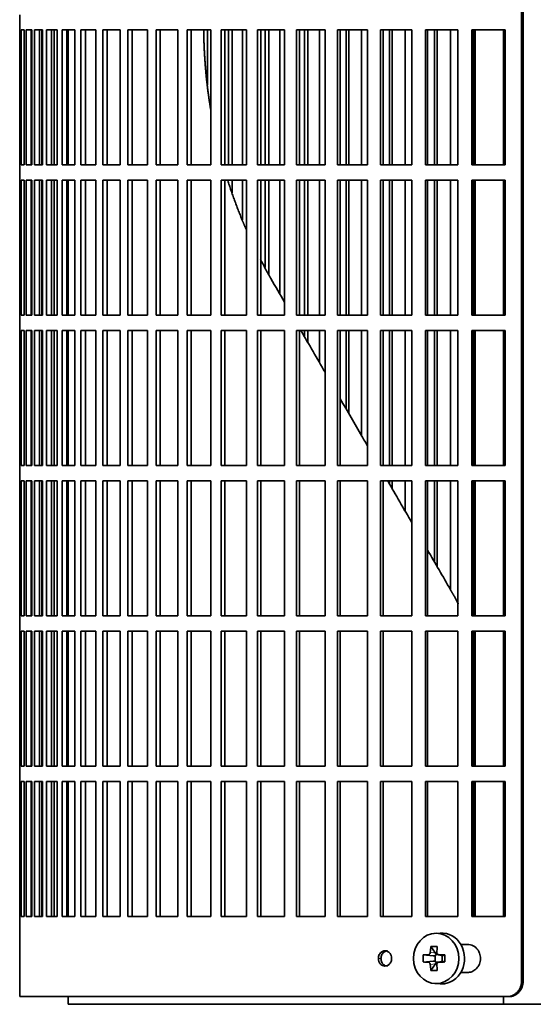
# Model space of a CAD drawing. Header units: millimetres. Extents: x 450 to 1334, y -1400 to 1414.
# Tile 11 of 25: x 456 to 557, y -121 to 72. Entities that reach past the tile are written whole.
import ezdxf

# ---------------------------------------------------------------- set-up
doc = ezdxf.new("R2010")
doc.units = ezdxf.units.MM
for name, color, linetype in [('M5X8_UNI7687', 7, 'Continuous'), ('VSI344-454_FILTR', 7, 'Continuous'), ('VSI344-454_SUPPO', 7, 'Continuous')]:
    doc.layers.add(name, color=color, linetype=linetype)

# ---------------------------------------------------------------- blocks, each defined once
blk = doc.blocks.new('SE')
at = {"layer": 'M5X8_UNI7687', "color": 7, "linetype": 'Continuous', "lineweight": 35}
for p, q in [((538.9, -107.5), (537.85, -107.57)), ((537.06, -110.16), (537.97, -111.46)), ((535.58, -111.8), (537.52, -111.96)), ((537.94, -113.06), (537.94, -111.93)), ((538.11, -111.74), (538.6, -111.74)), ((538.6, -111.77), (539.35, -111.96)), ((539.3, -111.95), (539.3, -113.04)), ((539.81, -111.8), (539.39, -111.96)), ((535.58, -113.19), (537.52, -113.03)), ((537.06, -114.83), (537.97, -113.53)), ((538.62, -113.24), (538.11, -113.24)), ((539.35, -113.02), (538.6, -113.22)), ((539.81, -113.19), (539.39, -113.03)), ((537.85, -117.41), (538.9, -117.48))]:
    blk.add_line(p, q, dxfattribs=at)
at = {"layer": 'M5X8_UNI7687', "color": 4, "linetype": 'Continuous', "lineweight": 9}
for p, q in [((537.52, -111.96), (536.51, -111.78)), ((536.96, -111.28), (537.97, -111.46)), ((538.7, -111.78), (539.39, -111.96)), ((536.51, -113.2), (537.52, -113.03)), ((537.97, -113.53), (536.96, -113.7)), ((539.39, -113.03), (538.7, -113.2))]:
    blk.add_line(p, q, dxfattribs=at)
at = {"layer": 'M5X8_UNI7687', "color": 7, "linetype": 'Continuous', "lineweight": 35}
for centre, radius, start, end in [((546.16, -112.49), 10.6, 176.2556, 183.7444), ((490.45, -112.49), 49.36, 359.1963, 0.8037)]:
    blk.add_arc(centre, radius, start, end, dxfattribs=at)
blk.add_ellipse((538.11, -112.49), major_axis=(0, -4.93), ratio=0.906308, dxfattribs=at)
for centre, major_axis, ratio, start_param, end_param in [((539.17, -112.49), (0, -5), 0.906308, 0, 3.201231), ((541.93, -112.49), (0, 10), 0.5, 1.335108, 1.449667), ((540.86, -115.56), (-8.86, 2.7), 0.529916, -1.123958, -0.974266), ((541.65, -112.49), (0, 10), 0.34202, 1.335108, 1.449667), ((541.79, -112.65), (-9.99, 0.37), 0.07899, -1.011873, -0.897313), ((537.51, -111.46), (0.85, -0.111), 0.58208, 4.795805, 5.314006), ((537.71, -111.49), (0.019, -0.502), 0.906042, 0.483343, 1.010141), ((537.51, -111.46), (0.561, -0.512), 0.450112, 0.58713, 1.105331), ((541.79, -112.65), (-9.99, 0.37), 0.07899, -1.36869, -1.254131), ((539.39, -111.46), (0.03, 0.507), 0.355475, 3.073309, 3.29989), ((541.79, -112.34), (-9.99, -0.37), 0.07899, 0.897313, 1.011873), ((541.93, -112.49), (0, -10), 0.5, -1.449667, -1.335108), ((537.51, -113.53), (0.85, 0.111), 0.58208, 0.96918, 1.487381), ((537.71, -113.49), (0.019, 0.502), 0.906042, 5.273044, 5.799842), ((537.51, -113.53), (0.561, 0.512), 0.450112, 5.177855, 5.696055), ((541.65, -112.49), (0, -10), 0.34202, -1.449667, -1.335108), ((541.79, -112.34), (-9.99, -0.37), 0.07899, 1.254131, 1.36869), ((539.39, -113.53), (0.03, -0.507), 0.355475, 2.983295, 3.209876), ((540.86, -109.43), (-8.86, -2.7), 0.529916, 0.974266, 1.123958), ((539.17, -112.49), (0, -5), 0.906308, 6.223547, 6.283185)]:
    blk.add_ellipse(centre, major_axis=major_axis, ratio=ratio, start_param=start_param, end_param=end_param, dxfattribs=at)
for points in [[(536.51, -111.78), (536.53, -111.78), (536.56, -111.78), (536.6, -111.77), (536.64, -111.76), (536.68, -111.74), (536.71, -111.72), (536.75, -111.7), (536.79, -111.67), (536.82, -111.64), (536.85, -111.6), (536.88, -111.56), (536.9, -111.52), (536.92, -111.47), (536.94, -111.43), (536.95, -111.38), (536.96, -111.34), (536.96, -111.3), (536.96, -111.28)], [(538.25, -111.28), (538.25, -111.3), (538.25, -111.34), (538.26, -111.38), (538.26, -111.43), (538.28, -111.47), (538.29, -111.52), (538.32, -111.56), (538.34, -111.6), (538.37, -111.64), (538.41, -111.67), (538.44, -111.7), (538.48, -111.72), (538.52, -111.74), (538.56, -111.76), (538.61, -111.77), (538.65, -111.78), (538.68, -111.78), (538.7, -111.78)], [(536.96, -113.7), (536.96, -113.68), (536.96, -113.65), (536.95, -113.6), (536.94, -113.56), (536.92, -113.51), (536.9, -113.47), (536.88, -113.43), (536.85, -113.39), (536.82, -113.35), (536.79, -113.32), (536.75, -113.29), (536.71, -113.26), (536.68, -113.24), (536.64, -113.23), (536.6, -113.21), (536.56, -113.21), (536.53, -113.2), (536.51, -113.2)], [(538.7, -113.2), (538.68, -113.2), (538.65, -113.21), (538.61, -113.21), (538.56, -113.23), (538.52, -113.24), (538.48, -113.26), (538.44, -113.29), (538.41, -113.32), (538.37, -113.35), (538.34, -113.39), (538.32, -113.43), (538.29, -113.47), (538.28, -113.51), (538.26, -113.56), (538.26, -113.6), (538.25, -113.65), (538.25, -113.68), (538.25, -113.7)]]:
    blk.add_open_spline(points, degree=3, dxfattribs=at)
at = {"layer": 'VSI344-454_FILTR', "color": 7, "linetype": 'Continuous', "lineweight": 35}
for p, q in [((554.88, -116.99), (554.88, 154.01)), ((555.19, -116.99), (555.19, 154.01)), ((456.32, 72.76), (456.32, 69.76)), ((456.32, 69.76), (456.44, 69.76)), ((456.32, 43.26), (456.32, 69.76)), ((456.44, 43.26), (456.44, 69.76)), ((456.6, 69.76), (457.21, 69.76)), ((456.6, 43.26), (456.6, 69.76)), ((457.21, 43.26), (457.21, 69.76)), ((457.58, 69.76), (458.68, 69.76)), ((457.58, 43.26), (457.58, 69.76)), ((458.56, 43.26), (458.56, 69.76)), ((458.68, 43.26), (458.68, 69.76)), ((459.25, 69.76), (460.83, 69.76)), ((459.25, 43.26), (459.25, 69.76)), ((460.22, 43.26), (460.22, 69.76)), ((460.65, 43.26), (460.65, 69.76)), ((460.83, 43.26), (460.83, 69.76)), ((461.6, 69.76), (463.66, 69.76)), ((461.6, 43.26), (461.6, 69.76)), ((462.56, 43.26), (462.56, 69.76)), ((463.12, 43.26), (463.12, 69.76)), ((463.66, 43.26), (463.66, 69.76)), ((464.63, 69.76), (467.15, 69.76)), ((464.63, 43.26), (464.63, 69.76)), ((465.56, 43.26), (465.56, 69.76)), ((467.15, 43.26), (467.15, 69.76)), ((468.31, 69.76), (471.29, 69.76)), ((468.31, 43.26), (468.31, 69.76)), ((469.22, 43.26), (469.22, 69.76)), ((471.29, 43.26), (471.29, 69.76)), ((472.64, 69.76), (476.05, 69.76)), ((472.64, 43.26), (472.64, 69.76)), ((473.52, 43.26), (473.52, 69.76)), ((476.05, 43.26), (476.05, 69.76)), ((477.59, 69.76), (481.42, 69.76)), ((477.59, 43.26), (477.59, 69.76)), ((478.43, 43.26), (478.43, 69.76)), ((481.42, 43.26), (481.42, 69.76)), ((483.13, 69.76), (487.36, 69.76)), ((483.13, 43.26), (483.13, 69.76)), ((483.93, 43.26), (483.93, 69.76)), ((487.36, 43.26), (487.36, 69.76)), ((489.24, 69.76), (493.86, 69.76)), ((489.24, 43.26), (489.24, 69.76)), ((490, 43.26), (490, 69.76)), ((493.23, 58.99), (493.23, 69.76)), ((493.86, 43.26), (493.86, 69.76)), ((495.89, 69.76), (500.86, 69.76)), ((495.89, 43.26), (495.89, 69.76)), ((496.6, 43.26), (496.6, 69.76)), ((497.3, 43.26), (497.3, 69.76)), ((498.03, 43.26), (498.03, 69.76)), ((500.09, 43.26), (500.09, 69.76)), ((500.86, 43.26), (500.86, 69.76)), ((503.05, 69.76), (508.36, 69.76)), ((503.05, 43.26), (503.05, 69.76)), ((503.7, 43.26), (503.7, 69.76)), ((504.55, 43.26), (504.55, 69.76)), ((505.23, 43.26), (505.23, 69.76)), ((507.43, 43.26), (507.43, 69.76)), ((508.36, 43.26), (508.36, 69.76)), ((510.67, 69.76), (516.29, 69.76)), ((510.67, 43.26), (510.67, 69.76)), ((511.28, 43.26), (511.28, 69.76)), ((512.27, 43.26), (512.27, 69.76)), ((512.9, 43.26), (512.9, 69.76)), ((515.23, 43.26), (515.23, 69.76)), ((516.29, 43.26), (516.29, 69.76)), ((518.73, 69.76), (524.63, 69.76)), ((518.73, 43.26), (518.73, 69.76)), ((519.28, 43.26), (519.28, 69.76)), ((520.41, 43.26), (520.41, 69.76)), ((520.99, 43.26), (520.99, 69.76)), ((523.43, 43.26), (523.43, 69.76)), ((524.63, 43.26), (524.63, 69.76)), ((527.19, 69.76), (533.34, 69.76)), ((527.19, 43.26), (527.19, 69.76)), ((527.68, 43.26), (527.68, 69.76)), ((528.95, 43.26), (528.95, 69.76)), ((529.46, 43.26), (529.46, 69.76)), ((532.01, 43.26), (532.01, 69.76)), ((533.34, 43.26), (533.34, 69.76)), ((536, 69.76), (542.38, 69.76)), ((536, 43.26), (536, 69.76)), ((536.42, 43.26), (536.42, 69.76)), ((537.82, 43.26), (537.82, 69.76)), ((538.28, 43.26), (538.28, 69.76)), ((540.92, 43.26), (540.92, 69.76)), ((542.38, 43.26), (542.38, 69.76)), ((545.12, 69.76), (551.69, 69.76)), ((545.12, 43.26), (545.12, 69.76)), ((545.48, 43.26), (545.48, 69.76)), ((551.69, 43.26), (551.69, 69.76)), ((456.32, 43.26), (456.44, 43.26)), ((456.32, 43.26), (456.32, 40.26)), ((456.6, 43.26), (457.21, 43.26)), ((457.58, 43.26), (458.68, 43.26)), ((459.25, 43.26), (460.83, 43.26)), ((461.6, 43.26), (463.66, 43.26)), ((464.63, 43.26), (467.15, 43.26)), ((468.31, 43.26), (471.29, 43.26)), ((472.64, 43.26), (476.05, 43.26)), ((477.59, 43.26), (481.42, 43.26)), ((483.13, 43.26), (487.36, 43.26)), ((489.24, 43.26), (493.86, 43.26)), ((495.89, 43.26), (500.86, 43.26)), ((503.05, 43.26), (508.36, 43.26)), ((510.67, 43.26), (516.29, 43.26)), ((518.73, 43.26), (524.63, 43.26)), ((527.19, 43.26), (533.34, 43.26)), ((536, 43.26), (542.38, 43.26)), ((545.12, 43.26), (551.69, 43.26)), ((456.32, 40.26), (456.44, 40.26)), ((456.32, 13.76), (456.32, 40.26)), ((456.44, 13.76), (456.44, 40.26)), ((456.6, 40.26), (457.21, 40.26)), ((456.6, 13.76), (456.6, 40.26)), ((457.21, 13.76), (457.21, 40.26)), ((457.58, 40.26), (458.68, 40.26)), ((457.58, 13.76), (457.58, 40.26)), ((458.56, 13.76), (458.56, 40.26)), ((458.68, 13.76), (458.68, 40.26)), ((459.25, 40.26), (460.83, 40.26)), ((459.25, 13.76), (459.25, 40.26)), ((460.22, 13.76), (460.22, 40.26)), ((460.65, 13.76), (460.65, 40.26)), ((460.83, 13.76), (460.83, 40.26)), ((461.6, 40.26), (463.66, 40.26)), ((461.6, 13.76), (461.6, 40.26)), ((462.56, 13.76), (462.56, 40.26)), ((463.12, 13.76), (463.12, 40.26)), ((463.66, 13.76), (463.66, 40.26)), ((464.63, 40.26), (467.15, 40.26)), ((464.63, 13.76), (464.63, 40.26)), ((465.56, 13.76), (465.56, 40.26)), ((467.15, 13.76), (467.15, 40.26)), ((468.31, 40.26), (471.29, 40.26)), ((468.31, 13.76), (468.31, 40.26)), ((469.22, 13.76), (469.22, 40.26)), ((471.29, 13.76), (471.29, 40.26)), ((472.64, 40.26), (476.05, 40.26)), ((472.64, 13.76), (472.64, 40.26)), ((473.52, 13.76), (473.52, 40.26)), ((476.05, 13.76), (476.05, 40.26)), ((477.59, 40.26), (481.42, 40.26)), ((477.59, 13.76), (477.59, 40.26)), ((478.43, 13.76), (478.43, 40.26)), ((481.42, 13.76), (481.42, 40.26)), ((483.13, 40.26), (487.36, 40.26)), ((483.13, 13.76), (483.13, 40.26)), ((483.93, 13.76), (483.93, 40.26)), ((487.36, 13.76), (487.36, 40.26)), ((489.24, 40.26), (493.86, 40.26)), ((489.24, 13.76), (489.24, 40.26)), ((490, 13.76), (490, 40.26)), ((493.86, 13.76), (493.86, 40.26)), ((495.89, 40.26), (500.86, 40.26)), ((495.89, 13.76), (495.89, 40.26)), ((496.6, 13.76), (496.6, 40.26)), ((498.03, 37.82), (498.03, 40.26)), ((500.09, 32.52), (500.09, 40.26)), ((500.86, 13.76), (500.86, 40.26)), ((503.05, 40.26), (508.36, 40.26)), ((503.05, 13.76), (503.05, 40.26)), ((503.7, 13.76), (503.7, 40.26)), ((504.55, 23.11), (504.55, 40.26)), ((505.23, 21.8), (505.23, 40.26)), ((507.43, 17.91), (507.43, 40.26)), ((508.36, 13.76), (508.36, 40.26)), ((510.67, 40.26), (516.29, 40.26)), ((510.67, 13.76), (510.67, 40.26)), ((511.28, 13.76), (511.28, 40.26)), ((512.27, 13.76), (512.27, 40.26)), ((512.9, 13.76), (512.9, 40.26)), ((515.23, 13.76), (515.23, 40.26)), ((516.29, 13.76), (516.29, 40.26)), ((518.73, 40.26), (524.63, 40.26)), ((518.73, 13.76), (518.73, 40.26)), ((519.28, 13.76), (519.28, 40.26)), ((520.41, 13.76), (520.41, 40.26)), ((520.99, 13.76), (520.99, 40.26)), ((523.43, 13.76), (523.43, 40.26)), ((524.63, 13.76), (524.63, 40.26)), ((527.19, 40.26), (533.34, 40.26)), ((527.19, 13.76), (527.19, 40.26)), ((527.68, 13.76), (527.68, 40.26)), ((528.95, 13.76), (528.95, 40.26)), ((529.46, 13.76), (529.46, 40.26)), ((532.01, 13.76), (532.01, 40.26)), ((533.34, 13.76), (533.34, 40.26)), ((536, 40.26), (542.38, 40.26)), ((536, 13.76), (536, 40.26)), ((536.42, 13.76), (536.42, 40.26)), ((537.82, 13.76), (537.82, 40.26)), ((538.28, 13.76), (538.28, 40.26)), ((540.92, 13.76), (540.92, 40.26)), ((542.38, 13.76), (542.38, 40.26)), ((545.12, 40.26), (551.69, 40.26)), ((545.12, 13.76), (545.12, 40.26)), ((545.48, 13.76), (545.48, 40.26)), ((551.69, 13.76), (551.69, 40.26)), ((456.32, 13.76), (456.44, 13.76)), ((456.32, 13.76), (456.32, 10.76)), ((456.6, 13.76), (457.21, 13.76)), ((457.58, 13.76), (458.68, 13.76)), ((459.25, 13.76), (460.83, 13.76)), ((461.6, 13.76), (463.66, 13.76)), ((464.63, 13.76), (467.15, 13.76)), ((468.31, 13.76), (471.29, 13.76)), ((472.64, 13.76), (476.05, 13.76)), ((477.59, 13.76), (481.42, 13.76)), ((483.13, 13.76), (487.36, 13.76)), ((489.24, 13.76), (493.86, 13.76)), ((495.89, 13.76), (500.86, 13.76)), ((503.05, 13.76), (508.36, 13.76)), ((510.67, 13.76), (516.29, 13.76)), ((518.73, 13.76), (524.63, 13.76)), ((527.19, 13.76), (533.34, 13.76)), ((536, 13.76), (542.38, 13.76)), ((545.12, 13.76), (551.69, 13.76)), ((456.32, 10.76), (456.44, 10.76)), ((456.32, -15.74), (456.32, 10.76)), ((456.44, -15.74), (456.44, 10.76)), ((456.6, 10.76), (457.21, 10.76)), ((456.6, -15.74), (456.6, 10.76)), ((457.21, -15.74), (457.21, 10.76)), ((457.58, 10.76), (458.68, 10.76)), ((457.58, -15.74), (457.58, 10.76)), ((458.56, -15.74), (458.56, 10.76)), ((458.68, -15.74), (458.68, 10.76)), ((459.25, 10.76), (460.83, 10.76)), ((459.25, -15.74), (459.25, 10.76)), ((460.22, -15.74), (460.22, 10.76)), ((460.65, -15.74), (460.65, 10.76)), ((460.83, -15.74), (460.83, 10.76)), ((461.6, 10.76), (463.66, 10.76)), ((461.6, -15.74), (461.6, 10.76)), ((462.56, -15.74), (462.56, 10.76)), ((463.12, -15.74), (463.12, 10.76)), ((463.66, -15.74), (463.66, 10.76)), ((464.63, 10.76), (467.15, 10.76)), ((464.63, -15.74), (464.63, 10.76)), ((465.56, -15.74), (465.56, 10.76)), ((467.15, -15.74), (467.15, 10.76)), ((468.31, 10.76), (471.29, 10.76)), ((468.31, -15.74), (468.31, 10.76)), ((469.22, -15.74), (469.22, 10.76)), ((471.29, -15.74), (471.29, 10.76)), ((472.64, 10.76), (476.05, 10.76)), ((472.64, -15.74), (472.64, 10.76)), ((473.52, -15.74), (473.52, 10.76)), ((476.05, -15.74), (476.05, 10.76)), ((477.59, 10.76), (481.42, 10.76)), ((477.59, -15.74), (477.59, 10.76)), ((478.43, -15.74), (478.43, 10.76)), ((481.42, -15.74), (481.42, 10.76)), ((483.13, 10.76), (487.36, 10.76)), ((483.13, -15.74), (483.13, 10.76)), ((483.93, -15.74), (483.93, 10.76)), ((487.36, -15.74), (487.36, 10.76)), ((489.24, 10.76), (493.86, 10.76)), ((489.24, -15.74), (489.24, 10.76)), ((490, -15.74), (490, 10.76)), ((493.86, -15.74), (493.86, 10.76)), ((495.89, 10.76), (500.86, 10.76)), ((495.89, -15.74), (495.89, 10.76)), ((496.6, -15.74), (496.6, 10.76)), ((500.86, -15.74), (500.86, 10.76)), ((503.05, 10.76), (508.36, 10.76)), ((503.05, -15.74), (503.05, 10.76)), ((503.7, -15.74), (503.7, 10.76)), ((508.36, -15.74), (508.36, 10.76)), ((510.67, 10.76), (516.29, 10.76)), ((510.67, -15.74), (510.67, 10.76)), ((511.28, -15.74), (511.28, 10.76)), ((512.27, 9.53), (512.27, 10.76)), ((512.9, 8.44), (512.9, 10.76)), ((515.23, 4.41), (515.23, 10.76)), ((516.29, -15.74), (516.29, 10.76)), ((518.73, 10.76), (524.63, 10.76)), ((518.73, -15.74), (518.73, 10.76)), ((519.28, -15.74), (519.28, 10.76)), ((520.41, -4.58), (520.41, 10.76)), ((520.99, -5.57), (520.99, 10.76)), ((523.43, -9.8), (523.43, 10.76)), ((524.63, -15.74), (524.63, 10.76)), ((527.19, 10.76), (533.34, 10.76)), ((527.19, -15.74), (527.19, 10.76)), ((527.68, -15.74), (527.68, 10.76)), ((528.95, -15.74), (528.95, 10.76)), ((529.46, -15.74), (529.46, 10.76)), ((532.01, -15.74), (532.01, 10.76)), ((533.34, -15.74), (533.34, 10.76)), ((536, 10.76), (542.38, 10.76)), ((536, -15.74), (536, 10.76)), ((536.42, -15.74), (536.42, 10.76)), ((537.82, -15.74), (537.82, 10.76)), ((538.28, -15.74), (538.28, 10.76)), ((540.92, -15.74), (540.92, 10.76)), ((542.38, -15.74), (542.38, 10.76)), ((545.12, 10.76), (551.69, 10.76)), ((545.12, -15.74), (545.12, 10.76)), ((545.48, -15.74), (545.48, 10.76)), ((551.69, -15.74), (551.69, 10.76)), ((456.32, -15.74), (456.44, -15.74)), ((456.32, -15.74), (456.32, -18.74)), ((456.6, -15.74), (457.21, -15.74)), ((457.58, -15.74), (458.68, -15.74)), ((459.25, -15.74), (460.83, -15.74)), ((461.6, -15.74), (463.66, -15.74)), ((464.63, -15.74), (467.15, -15.74)), ((468.31, -15.74), (471.29, -15.74)), ((472.64, -15.74), (476.05, -15.74)), ((477.59, -15.74), (481.42, -15.74)), ((483.13, -15.74), (487.36, -15.74)), ((489.24, -15.74), (493.86, -15.74)), ((495.89, -15.74), (500.86, -15.74)), ((503.05, -15.74), (508.36, -15.74)), ((510.67, -15.74), (516.29, -15.74)), ((518.73, -15.74), (524.63, -15.74)), ((527.19, -15.74), (533.34, -15.74)), ((536, -15.74), (542.38, -15.74)), ((545.12, -15.74), (551.69, -15.74)), ((456.32, -18.74), (456.44, -18.74)), ((456.32, -45.24), (456.32, -18.74)), ((456.44, -45.24), (456.44, -18.74)), ((456.6, -18.74), (457.21, -18.74)), ((456.6, -45.24), (456.6, -18.74)), ((457.21, -45.24), (457.21, -18.74)), ((457.58, -18.74), (458.68, -18.74)), ((457.58, -45.24), (457.58, -18.74)), ((458.56, -45.24), (458.56, -18.74)), ((458.68, -45.24), (458.68, -18.74)), ((459.25, -18.74), (460.83, -18.74)), ((459.25, -45.24), (459.25, -18.74)), ((460.22, -45.24), (460.22, -18.74)), ((460.65, -45.24), (460.65, -18.74)), ((460.83, -45.24), (460.83, -18.74)), ((461.6, -18.74), (463.66, -18.74)), ((461.6, -45.24), (461.6, -18.74)), ((462.56, -45.24), (462.56, -18.74)), ((463.12, -45.24), (463.12, -18.74)), ((463.66, -45.24), (463.66, -18.74)), ((464.63, -18.74), (467.15, -18.74)), ((464.63, -45.24), (464.63, -18.74)), ((465.56, -45.24), (465.56, -18.74)), ((467.15, -45.24), (467.15, -18.74)), ((468.31, -18.74), (471.29, -18.74)), ((468.31, -45.24), (468.31, -18.74)), ((469.22, -45.24), (469.22, -18.74)), ((471.29, -45.24), (471.29, -18.74)), ((472.64, -18.74), (476.05, -18.74)), ((472.64, -45.24), (472.64, -18.74)), ((473.52, -45.24), (473.52, -18.74)), ((476.05, -45.24), (476.05, -18.74)), ((477.59, -18.74), (481.42, -18.74)), ((477.59, -45.24), (477.59, -18.74)), ((478.43, -45.24), (478.43, -18.74)), ((481.42, -45.24), (481.42, -18.74)), ((483.13, -18.74), (487.36, -18.74)), ((483.13, -45.24), (483.13, -18.74)), ((483.93, -45.24), (483.93, -18.74)), ((487.36, -45.24), (487.36, -18.74)), ((489.24, -18.74), (493.86, -18.74)), ((489.24, -45.24), (489.24, -18.74)), ((490, -45.24), (490, -18.74)), ((493.86, -45.24), (493.86, -18.74)), ((495.89, -18.74), (500.86, -18.74)), ((495.89, -45.24), (495.89, -18.74)), ((496.6, -45.24), (496.6, -18.74)), ((500.86, -45.24), (500.86, -18.74)), ((503.05, -18.74), (508.36, -18.74)), ((503.05, -45.24), (503.05, -18.74)), ((503.7, -45.24), (503.7, -18.74)), ((508.36, -45.24), (508.36, -18.74)), ((510.67, -18.74), (516.29, -18.74)), ((510.67, -45.24), (510.67, -18.74)), ((511.28, -45.24), (511.28, -18.74)), ((516.29, -45.24), (516.29, -18.74)), ((518.73, -18.74), (524.63, -18.74)), ((518.73, -45.24), (518.73, -18.74)), ((519.28, -45.24), (519.28, -18.74)), ((524.63, -45.24), (524.63, -18.74)), ((527.19, -18.74), (533.34, -18.74)), ((527.19, -45.24), (527.19, -18.74)), ((527.68, -45.24), (527.68, -18.74)), ((528.95, -19.35), (528.95, -18.74)), ((529.46, -20.25), (529.46, -18.74)), ((532.01, -24.66), (532.01, -18.74)), ((533.34, -45.24), (533.34, -18.74)), ((536, -18.74), (542.38, -18.74)), ((536, -45.24), (536, -18.74)), ((536.42, -45.24), (536.42, -18.74)), ((537.82, -34.73), (537.82, -18.74)), ((538.28, -35.52), (538.28, -18.74)), ((540.92, -40.09), (540.92, -18.74)), ((542.38, -45.24), (542.38, -18.74)), ((545.12, -18.74), (551.69, -18.74)), ((545.12, -45.24), (545.12, -18.74)), ((545.48, -45.24), (545.48, -18.74)), ((551.69, -45.24), (551.69, -18.74)), ((456.32, -45.24), (456.44, -45.24)), ((456.32, -45.24), (456.32, -48.24)), ((456.6, -45.24), (457.21, -45.24)), ((457.58, -45.24), (458.68, -45.24)), ((459.25, -45.24), (460.83, -45.24)), ((461.6, -45.24), (463.66, -45.24)), ((464.63, -45.24), (467.15, -45.24)), ((468.31, -45.24), (471.29, -45.24)), ((472.64, -45.24), (476.05, -45.24)), ((477.59, -45.24), (481.42, -45.24)), ((483.13, -45.24), (487.36, -45.24)), ((489.24, -45.24), (493.86, -45.24)), ((495.89, -45.24), (500.86, -45.24)), ((503.05, -45.24), (508.36, -45.24)), ((510.67, -45.24), (516.29, -45.24)), ((518.73, -45.24), (524.63, -45.24)), ((527.19, -45.24), (533.34, -45.24)), ((536, -45.24), (542.38, -45.24)), ((545.12, -45.24), (551.69, -45.24)), ((456.32, -48.24), (456.44, -48.24)), ((456.32, -74.74), (456.32, -48.24)), ((456.44, -74.74), (456.44, -48.24)), ((456.6, -48.24), (457.21, -48.24)), ((456.6, -74.74), (456.6, -48.24)), ((457.21, -74.74), (457.21, -48.24)), ((457.58, -48.24), (458.68, -48.24)), ((457.58, -74.74), (457.58, -48.24)), ((458.56, -74.74), (458.56, -48.24)), ((458.68, -74.74), (458.68, -48.24)), ((459.25, -48.24), (460.83, -48.24)), ((459.25, -74.74), (459.25, -48.24)), ((460.22, -74.74), (460.22, -48.24)), ((460.65, -74.74), (460.65, -48.24)), ((460.83, -74.74), (460.83, -48.24)), ((461.6, -48.24), (463.66, -48.24)), ((461.6, -74.74), (461.6, -48.24)), ((462.56, -74.74), (462.56, -48.24)), ((463.12, -74.74), (463.12, -48.24)), ((463.66, -74.74), (463.66, -48.24)), ((464.63, -48.24), (467.15, -48.24)), ((464.63, -74.74), (464.63, -48.24)), ((465.56, -74.74), (465.56, -48.24)), ((467.15, -74.74), (467.15, -48.24)), ((468.31, -48.24), (471.29, -48.24)), ((468.31, -74.74), (468.31, -48.24)), ((469.22, -74.74), (469.22, -48.24)), ((471.29, -74.74), (471.29, -48.24)), ((472.64, -48.24), (476.05, -48.24)), ((472.64, -74.74), (472.64, -48.24)), ((473.52, -74.74), (473.52, -48.24)), ((476.05, -74.74), (476.05, -48.24)), ((477.59, -48.24), (481.42, -48.24)), ((477.59, -74.74), (477.59, -48.24)), ((478.43, -74.74), (478.43, -48.24)), ((481.42, -74.74), (481.42, -48.24)), ((483.13, -48.24), (487.36, -48.24)), ((483.13, -74.74), (483.13, -48.24)), ((483.93, -74.74), (483.93, -48.24)), ((487.36, -74.74), (487.36, -48.24)), ((489.24, -48.24), (493.86, -48.24)), ((489.24, -74.74), (489.24, -48.24)), ((490, -74.74), (490, -48.24)), ((493.86, -74.74), (493.86, -48.24)), ((495.89, -48.24), (500.86, -48.24)), ((495.89, -74.74), (495.89, -48.24)), ((496.6, -74.74), (496.6, -48.24)), ((500.86, -74.74), (500.86, -48.24)), ((503.05, -48.24), (508.36, -48.24)), ((503.05, -74.74), (503.05, -48.24)), ((503.7, -74.74), (503.7, -48.24)), ((508.36, -74.74), (508.36, -48.24)), ((510.67, -48.24), (516.29, -48.24)), ((510.67, -74.74), (510.67, -48.24)), ((511.28, -74.74), (511.28, -48.24)), ((516.29, -74.74), (516.29, -48.24)), ((518.73, -48.24), (524.63, -48.24)), ((518.73, -74.74), (518.73, -48.24)), ((519.28, -74.74), (519.28, -48.24)), ((524.63, -74.74), (524.63, -48.24)), ((527.19, -48.24), (533.34, -48.24)), ((527.19, -74.74), (527.19, -48.24)), ((527.68, -74.74), (527.68, -48.24)), ((533.34, -74.74), (533.34, -48.24)), ((536, -48.24), (542.38, -48.24)), ((536, -74.74), (536, -48.24)), ((536.42, -74.74), (536.42, -48.24)), ((542.38, -74.74), (542.38, -48.24)), ((545.12, -48.24), (551.69, -48.24)), ((545.12, -74.74), (545.12, -48.24)), ((545.48, -74.74), (545.48, -48.24)), ((551.69, -74.74), (551.69, -48.24)), ((456.32, -74.74), (456.44, -74.74)), ((456.32, -74.74), (456.32, -77.74)), ((456.6, -74.74), (457.21, -74.74)), ((457.58, -74.74), (458.68, -74.74)), ((459.25, -74.74), (460.83, -74.74)), ((461.6, -74.74), (463.66, -74.74)), ((464.63, -74.74), (467.15, -74.74)), ((468.31, -74.74), (471.29, -74.74)), ((472.64, -74.74), (476.05, -74.74)), ((477.59, -74.74), (481.42, -74.74)), ((483.13, -74.74), (487.36, -74.74)), ((489.24, -74.74), (493.86, -74.74)), ((495.89, -74.74), (500.86, -74.74)), ((503.05, -74.74), (508.36, -74.74)), ((510.67, -74.74), (516.29, -74.74)), ((518.73, -74.74), (524.63, -74.74)), ((527.19, -74.74), (533.34, -74.74)), ((536, -74.74), (542.38, -74.74)), ((545.12, -74.74), (551.69, -74.74)), ((456.32, -77.74), (456.44, -77.74)), ((456.32, -104.24), (456.32, -77.74)), ((456.44, -104.24), (456.44, -77.74)), ((456.6, -77.74), (457.21, -77.74)), ((456.6, -104.24), (456.6, -77.74)), ((457.21, -104.24), (457.21, -77.74)), ((457.58, -77.74), (458.68, -77.74)), ((457.58, -104.24), (457.58, -77.74)), ((458.56, -104.24), (458.56, -77.74)), ((458.68, -104.24), (458.68, -77.74)), ((459.25, -77.74), (460.83, -77.74)), ((459.25, -104.24), (459.25, -77.74)), ((460.22, -104.24), (460.22, -77.74)), ((460.65, -104.24), (460.65, -77.74)), ((460.83, -104.24), (460.83, -77.74)), ((461.6, -77.74), (463.66, -77.74)), ((461.6, -104.24), (461.6, -77.74)), ((462.56, -104.24), (462.56, -77.74)), ((463.12, -104.24), (463.12, -77.74)), ((463.66, -104.24), (463.66, -77.74)), ((464.63, -77.74), (467.15, -77.74)), ((464.63, -104.24), (464.63, -77.74)), ((465.56, -104.24), (465.56, -77.74)), ((467.15, -104.24), (467.15, -77.74)), ((468.31, -77.74), (471.29, -77.74)), ((468.31, -104.24), (468.31, -77.74)), ((469.22, -104.24), (469.22, -77.74)), ((471.29, -104.24), (471.29, -77.74)), ((472.64, -77.74), (476.05, -77.74)), ((472.64, -104.24), (472.64, -77.74)), ((473.52, -104.24), (473.52, -77.74)), ((476.05, -104.24), (476.05, -77.74)), ((477.59, -77.74), (481.42, -77.74)), ((477.59, -104.24), (477.59, -77.74)), ((478.43, -104.24), (478.43, -77.74)), ((481.42, -104.24), (481.42, -77.74)), ((483.13, -77.74), (487.36, -77.74)), ((483.13, -104.24), (483.13, -77.74)), ((483.93, -104.24), (483.93, -77.74)), ((487.36, -104.24), (487.36, -77.74)), ((489.24, -77.74), (493.86, -77.74)), ((489.24, -104.24), (489.24, -77.74)), ((490, -104.24), (490, -77.74)), ((493.86, -104.24), (493.86, -77.74)), ((495.89, -77.74), (500.86, -77.74)), ((495.89, -104.24), (495.89, -77.74)), ((496.6, -104.24), (496.6, -77.74)), ((500.86, -104.24), (500.86, -77.74)), ((503.05, -77.74), (508.36, -77.74)), ((503.05, -104.24), (503.05, -77.74)), ((503.7, -104.24), (503.7, -77.74)), ((508.36, -104.24), (508.36, -77.74)), ((510.67, -77.74), (516.29, -77.74)), ((510.67, -104.24), (510.67, -77.74)), ((511.28, -104.24), (511.28, -77.74)), ((516.29, -104.24), (516.29, -77.74)), ((518.73, -77.74), (524.63, -77.74)), ((518.73, -104.24), (518.73, -77.74)), ((519.28, -104.24), (519.28, -77.74)), ((524.63, -104.24), (524.63, -77.74)), ((527.19, -77.74), (533.34, -77.74)), ((527.19, -104.24), (527.19, -77.74)), ((527.68, -104.24), (527.68, -77.74)), ((533.34, -104.24), (533.34, -77.74)), ((536, -77.74), (542.38, -77.74)), ((536, -104.24), (536, -77.74)), ((536.42, -104.24), (536.42, -77.74)), ((542.38, -104.24), (542.38, -77.74)), ((545.12, -77.74), (551.69, -77.74)), ((545.12, -104.24), (545.12, -77.74)), ((545.48, -104.24), (545.48, -77.74)), ((551.69, -104.24), (551.69, -77.74)), ((456.32, -104.24), (456.44, -104.24)), ((456.32, -104.24), (456.32, -119.99)), ((456.6, -104.24), (457.21, -104.24)), ((457.58, -104.24), (458.68, -104.24)), ((459.25, -104.24), (460.83, -104.24)), ((461.6, -104.24), (463.66, -104.24)), ((464.63, -104.24), (467.15, -104.24)), ((468.31, -104.24), (471.29, -104.24)), ((472.64, -104.24), (476.05, -104.24)), ((477.59, -104.24), (481.42, -104.24)), ((483.13, -104.24), (487.36, -104.24)), ((489.24, -104.24), (493.86, -104.24)), ((495.89, -104.24), (500.86, -104.24)), ((503.05, -104.24), (508.36, -104.24)), ((510.67, -104.24), (516.29, -104.24)), ((518.73, -104.24), (524.63, -104.24)), ((527.19, -104.24), (533.34, -104.24)), ((536, -104.24), (542.38, -104.24)), ((545.12, -104.24), (551.69, -104.24)), ((544.27, -109.74), (542.96, -109.74)), ((542.96, -115.24), (544.27, -115.24)), ((552.04, -119.99), (456.32, -119.99)), ((552.35, -119.99), (552.04, -119.99))]:
    blk.add_line(p, q, dxfattribs=at)
at = {"layer": 'VSI344-454_FILTR', "color": 4, "linetype": 'Continuous', "lineweight": 9}
for p, q in [((526.77, -112.49), (527.27, -112.49)), ((555.19, -116.99), (554.88, -116.99))]:
    blk.add_line(p, q, dxfattribs=at)
at = {"layer": 'VSI344-454_FILTR', "color": 7, "linetype": 'Continuous', "lineweight": 35}
for points, knots in [([(544.27, -115.24), (544.41, -115.24), (544.7, -115.22), (545.13, -115.1), (545.55, -114.89), (545.93, -114.59), (546.31, -114.18), (546.7, -113.49), (546.89, -112.52), (546.71, -111.56), (546.25, -110.66), (545.45, -109.91), (544.65, -109.8), (544.27, -109.74)], [0, 0, 0, 0, 0.053459, 0.108873, 0.166241, 0.225564, 0.286842, 0.368684, 0.501097, 0.624779, 0.701219, 0.857925, 1, 1, 1, 1]), ([(526.77, -112.49), (526.78, -112.36), (526.8, -112.1), (526.94, -111.73), (527.18, -111.36), (527.57, -111.07), (528.07, -110.95), (528.58, -111.07), (529.01, -111.41), (529.32, -111.9), (529.35, -112.3), (529.37, -112.49)], [0, 0, 0, 0, 0.084454, 0.168831, 0.25477, 0.378375, 0.501304, 0.626685, 0.750981, 0.875806, 1, 1, 1, 1]), ([(528.57, -110.99), (528.4, -110.99), (528.07, -111.07), (527.68, -111.36), (527.44, -111.73), (527.3, -112.1), (527.28, -112.36), (527.27, -112.49)], [0.5001436, 0.5001436, 0.5001436, 0.5001436, 0.6219592, 0.7454545, 0.8313176, 0.915596, 1, 1, 1, 1]), ([(529.37, -112.49), (529.36, -112.63), (529.34, -112.89), (529.2, -113.26), (528.96, -113.63), (528.57, -113.92), (528.06, -114.03), (527.55, -113.91), (527.13, -113.58), (526.82, -113.08), (526.79, -112.69), (526.77, -112.49)], [0, 0, 0, 0, 0.084454, 0.168831, 0.25477, 0.378375, 0.501304, 0.626685, 0.750981, 0.875806, 1, 1, 1, 1]), ([(527.27, -112.49), (527.28, -112.62), (527.29, -112.88), (527.43, -113.25), (527.67, -113.61), (528.05, -113.91), (528.39, -113.99), (528.57, -113.99), (528.57, -113.99)], [0, 0, 0, 0, 0.0839215, 0.1651632, 0.2496847, 0.3738706, 0.4991399, 0.5001436, 0.5001436, 0.5001436, 0.5001436]), ([(552.04, -119.99), (552.09, -119.99), (552.2, -119.99), (552.36, -119.98), (552.51, -119.95), (552.67, -119.92), (552.82, -119.88), (552.97, -119.83), (553.25, -119.72), (553.62, -119.5), (554.06, -119.13), (554.41, -118.67), (554.63, -118.24), (554.76, -117.87), (554.83, -117.58), (554.87, -117.29), (554.88, -117.09), (554.88, -116.99)], [0, 0, 0, 0, 0.036074, 0.071835, 0.107394, 0.142867, 0.178369, 0.214015, 0.24992, 0.375515, 0.499618, 0.623903, 0.749864, 0.812552, 0.874725, 0.937001, 1, 1, 1, 1]), ([(555.19, -116.99), (555.19, -117.05), (555.19, -117.16), (555.17, -117.33), (555.15, -117.5), (555.12, -117.66), (555.08, -117.82), (555.03, -117.98), (554.93, -118.27), (554.73, -118.67), (554.37, -119.13), (553.94, -119.5), (553.52, -119.74), (553.17, -119.87), (552.91, -119.94), (552.63, -119.98), (552.44, -119.99), (552.35, -119.99)], [0, 0, 0, 0, 0.03611, 0.071905, 0.107497, 0.143003, 0.178538, 0.214218, 0.250157, 0.376062, 0.500392, 0.624478, 0.750119, 0.812755, 0.874869, 0.937079, 1, 1, 1, 1])]:
    blk.add_open_spline(points, degree=3, knots=knots, dxfattribs=at)
at = {"layer": 'VSI344-454_SUPPO', "color": 7, "linetype": 'Continuous', "lineweight": 35}
for p, q in [((465.81, 43.26), (465.81, 69.76)), ((545.75, 43.26), (545.75, 69.76)), ((551.35, 43.26), (551.35, 69.76)), ((465.81, 13.76), (465.81, 40.26)), ((545.75, 13.76), (545.75, 40.26)), ((551.35, 13.76), (551.35, 40.26)), ((465.81, -15.74), (465.81, 10.76)), ((545.75, -15.74), (545.75, 10.76)), ((551.35, -15.74), (551.35, 10.76)), ((465.81, -45.24), (465.81, -18.74)), ((545.75, -45.24), (545.75, -18.74)), ((551.35, -45.24), (551.35, -18.74)), ((465.81, -74.74), (465.81, -48.24)), ((545.75, -74.74), (545.75, -48.24)), ((551.35, -74.74), (551.35, -48.24)), ((465.81, -104.24), (465.81, -77.74)), ((545.75, -104.24), (545.75, -77.74)), ((551.35, -104.24), (551.35, -77.74)), ((465.81, -121.49), (465.81, -119.99)), ((465.81, -121.49), (551.35, -121.49)), ((551.35, -121.49), (551.35, -119.99)), ((551.35, -121.49), (581.65, -121.49))]:
    blk.add_line(p, q, dxfattribs=at)
for points, degree, knots in [([(493.83, 54.18), (493.53, 55.95), (493.3, 57.73), (492.52, 63.71), (492.46, 69.76)], 2, [0.6816481, 0.6816481, 0.6816481, 0.75, 0.75, 0.9800661, 0.9800661, 0.9800661]), ([(500.8, 30.6), (500.37, 31.58), (499.97, 32.57), (498.42, 36.34), (497.18, 40.22)], 2, [0.2087608, 0.2087608, 0.2087608, 0.25, 0.25, 0.4066844, 0.4066844, 0.4066844]), ([(524.63, -11.89), (524.26, -11.24), (522.48, -8.16), (520.7, -5.07), (519.28, -2.61)], 3, [0.4683719, 0.4683719, 0.4683719, 0.4683719, 0.5, 0.6198456, 0.6198456, 0.6198456, 0.6198456])]:
    blk.add_open_spline(points, degree=degree, knots=knots, dxfattribs=at)
for points, degree in [([(505.65, 20.99), (504.6, 22.82), (503.62, 24.7)], 2), ([(508.36, 16.31), (507.46, 17.87), (506.56, 19.43), (505.65, 20.99)], 3), ([(516.29, 2.56), (514.72, 5.29), (513.14, 8.02), (511.56, 10.76)], 3), ([(533.34, -26.97), (531.77, -24.24), (530.18, -21.5), (528.59, -18.74)], 3), ([(540.93, -40.11), (539.43, -37.52), (537.93, -34.92), (536.42, -32.31)], 3), ([(542.46, -42.85), (541.71, -41.47), (540.93, -40.11)], 2), ([(545.77, -49.38), (545.65, -49.11), (545.52, -48.85)], 2)]:
    blk.add_open_spline(points, degree=degree, dxfattribs=at)

msp = doc.modelspace()

# ---------------------------------------------------------------- block references
msp.add_blockref('SE', (0, 0))

doc.saveas('drawing.dxf')
